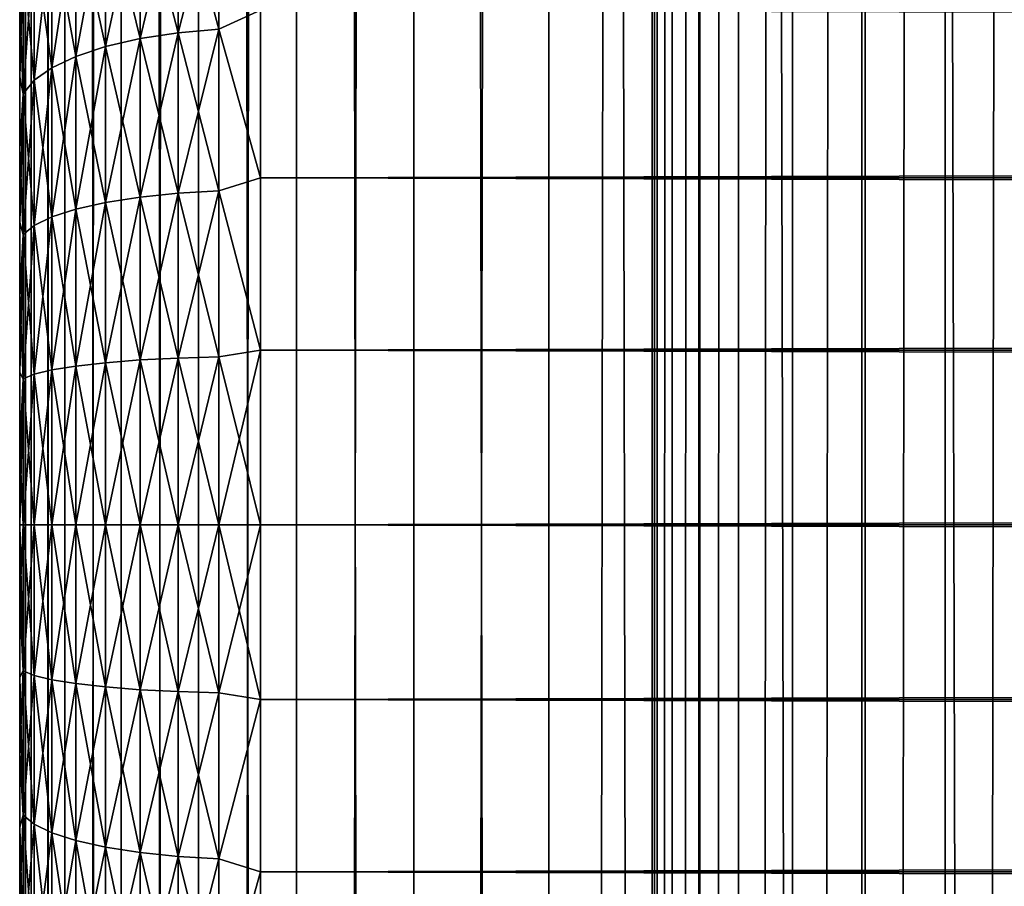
# Model space of a CAD drawing. Extents: x -265 to 265, y 0 to 607.
# Tile 75 of 256: x -265 to -257, y 297 to 304. Entities that reach past the tile are written whole.
import ezdxf

# ---------------------------------------------------------------- set-up
doc = ezdxf.new("R2010")
doc.units = 0
doc.header["$LTSCALE"] = 26.699852
for name, color, linetype in [('18', 7, 'CONTINUOUS'), ('19', 7, 'CONTINUOUS'), ('20', 7, 'CONTINUOUS'), ('21', 7, 'CONTINUOUS'), ('22', 7, 'CONTINUOUS'), ('43', 7, 'CONTINUOUS'), ('44', 7, 'CONTINUOUS')]:
    doc.layers.add(name, color=color, linetype=linetype)

msp = doc.modelspace()

# ---------------------------------------------------------------- linework, layer by layer
at = {"layer": '18', "color": 7, "linetype": 'CONTINUOUS'}
for points in [[(-265, 304.3093, 17.925), (-265, 303.7233, 17.6823), (-265, 304.3093, 37.075), (-265, 304.3093, 17.925)], [(-265, 304.3093, 37.075), (-265, 303.7233, 17.6823), (-265, 303.7233, 37.3177), (-265, 304.3093, 37.075)], [(-265, 303.7233, 17.6823), (-265, 303.1237, 17.4754), (-265, 303.7233, 37.3177), (-265, 303.7233, 17.6823)], [(-265, 303.7233, 37.3177), (-265, 303.1237, 17.4754), (-265, 303.1237, 37.5246), (-265, 303.7233, 37.3177)], [(-265, 303.1237, 17.4754), (-265, 302.5128, 17.3051), (-265, 303.1237, 37.5246), (-265, 303.1237, 17.4754)], [(-265, 303.1237, 37.5246), (-265, 302.5128, 17.3051), (-265, 302.5128, 37.6949), (-265, 303.1237, 37.5246)], [(-265, 302.5128, 17.3051), (-265, 301.8926, 17.172), (-265, 302.5128, 37.6949), (-265, 302.5128, 17.3051)], [(-265, 302.5128, 37.6949), (-265, 301.8926, 17.172), (-265, 301.8926, 37.828), (-265, 302.5128, 37.6949)], [(-265, 301.8926, 17.172), (-265, 301.2656, 17.0765), (-265, 301.8926, 37.828), (-265, 301.8926, 17.172)], [(-265, 301.8926, 37.828), (-265, 301.2656, 17.0765), (-265, 301.2656, 37.9235), (-265, 301.8926, 37.828)], [(-265, 301.2656, 17.0765), (-265, 300.6339, 17.0192), (-265, 301.2656, 37.9235), (-265, 301.2656, 17.0765)], [(-265, 301.2656, 37.9235), (-265, 300.6339, 17.0192), (-265, 300.6339, 37.9808), (-265, 301.2656, 37.9235)], [(-265, 300.6339, 17.0192), (-265, 300, 17), (-265, 300.6339, 37.9808), (-265, 300.6339, 17.0192)], [(-265, 300.6339, 37.9808), (-265, 300, 17), (-265, 300, 38), (-265, 300.6339, 37.9808)], [(-265, 300, 38), (-265, 300, 17), (-265, 299.3661, 17.0192), (-265, 300, 38)], [(-265, 299.3661, 37.9808), (-265, 300, 38), (-265, 299.3661, 17.0192), (-265, 299.3661, 37.9808)], [(-265, 298.7344, 37.9235), (-265, 299.3661, 37.9808), (-265, 298.7344, 17.0765), (-265, 298.7344, 37.9235)], [(-265, 298.7344, 17.0765), (-265, 299.3661, 37.9808), (-265, 299.3661, 17.0192), (-265, 298.7344, 17.0765)], [(-265, 298.1074, 37.828), (-265, 298.7344, 37.9235), (-265, 298.1074, 17.172), (-265, 298.1074, 37.828)], [(-265, 298.1074, 17.172), (-265, 298.7344, 37.9235), (-265, 298.7344, 17.0765), (-265, 298.1074, 17.172)], [(-265, 297.4872, 37.6949), (-265, 298.1074, 37.828), (-265, 297.4872, 17.3051), (-265, 297.4872, 37.6949)], [(-265, 297.4872, 17.3051), (-265, 298.1074, 37.828), (-265, 298.1074, 17.172), (-265, 297.4872, 17.3051)], [(-265, 296.8763, 37.5246), (-265, 297.4872, 37.6949), (-265, 296.8763, 17.4754), (-265, 296.8763, 37.5246)], [(-265, 296.8763, 17.4754), (-265, 297.4872, 37.6949), (-265, 297.4872, 17.3051), (-265, 296.8763, 17.4754)]]:
    msp.add_3dface(points, dxfattribs=at)
at = {"layer": '19', "color": 7, "linetype": 'CONTINUOUS'}
for points in [[(-263, 304.2753, 39.2462), (-263, 302.8827, 39.6631), (263, 304.2753, 39.2462), (-263, 304.2753, 39.2462)], [(263, 304.2753, 39.2462), (-263, 302.8827, 39.6631), (263, 302.8827, 39.6631), (263, 304.2753, 39.2462)], [(-263, 302.8827, 15.3369), (-263, 304.2753, 15.7538), (263, 302.8827, 15.3369), (-263, 302.8827, 15.3369)], [(263, 302.8827, 15.3369), (-263, 304.2753, 15.7538), (263, 304.2753, 15.7538), (263, 302.8827, 15.3369)], [(-263, 302.8827, 39.6631), (-263, 301.4512, 39.9155), (263, 302.8827, 39.6631), (-263, 302.8827, 39.6631)], [(263, 302.8827, 39.6631), (-263, 301.4512, 39.9155), (263, 301.4512, 39.9155), (263, 302.8827, 39.6631)], [(-263, 301.4512, 15.0845), (-263, 302.8827, 15.3369), (263, 301.4512, 15.0845), (-263, 301.4512, 15.0845)], [(263, 301.4512, 15.0845), (-263, 302.8827, 15.3369), (263, 302.8827, 15.3369), (263, 301.4512, 15.0845)], [(-263, 301.4512, 39.9155), (-263, 300, 40), (263, 301.4512, 39.9155), (-263, 301.4512, 39.9155)], [(263, 301.4512, 39.9155), (-263, 300, 40), (263, 300, 40), (263, 301.4512, 39.9155)], [(-263, 300, 15), (-263, 301.4512, 15.0845), (263, 300, 15), (-263, 300, 15)], [(263, 300, 15), (-263, 301.4512, 15.0845), (263, 301.4512, 15.0845), (263, 300, 15)]]:
    msp.add_3dface(points, dxfattribs=at)
at = {"layer": '20', "color": 7, "linetype": 'CONTINUOUS'}
for points in [[(263, 300, 40), (-263, 300, 40), (-263, 298.5488, 39.9155), (263, 300, 40)], [(-263, 300, 15), (263, 300, 15), (263, 298.5488, 15.0845), (-263, 300, 15)], [(-263, 298.5488, 15.0845), (-263, 300, 15), (263, 298.5488, 15.0845), (-263, 298.5488, 15.0845)], [(263, 300, 40), (-263, 298.5488, 39.9155), (263, 298.5488, 39.9155), (263, 300, 40)], [(-263, 297.1173, 15.3369), (-263, 298.5488, 15.0845), (263, 297.1173, 15.3369), (-263, 297.1173, 15.3369)], [(263, 297.1173, 15.3369), (-263, 298.5488, 15.0845), (263, 298.5488, 15.0845), (263, 297.1173, 15.3369)], [(-263, 298.5488, 39.9155), (-263, 297.1173, 39.6631), (263, 298.5488, 39.9155), (-263, 298.5488, 39.9155)], [(263, 298.5488, 39.9155), (-263, 297.1173, 39.6631), (263, 297.1173, 39.6631), (263, 298.5488, 39.9155)], [(-263, 295.7247, 15.7538), (-263, 297.1173, 15.3369), (263, 295.7247, 15.7538), (-263, 295.7247, 15.7538)], [(263, 295.7247, 15.7538), (-263, 297.1173, 15.3369), (263, 297.1173, 15.3369), (263, 295.7247, 15.7538)], [(-263, 297.1173, 39.6631), (-263, 295.7247, 39.2462), (263, 297.1173, 39.6631), (-263, 297.1173, 39.6631)], [(263, 297.1173, 39.6631), (-263, 295.7247, 39.2462), (263, 295.7247, 39.2462), (263, 297.1173, 39.6631)]]:
    msp.add_3dface(points, dxfattribs=at)
at = {"layer": '21', "color": 7, "linetype": 'CONTINUOUS'}
for points in [[(-263.3473, 304.1185, 15.7301), (-263.6844, 305.3712, 16.3467), (-263.3473, 305.4104, 16.2653), (-263.3473, 304.1185, 15.7301)], [(-263.6844, 305.3712, 38.6533), (-263.6844, 304.0886, 39.1846), (-263.3473, 305.4104, 38.7347), (-263.6844, 305.3712, 38.6533)], [(-263.3473, 305.4104, 38.7347), (-263.6844, 304.0886, 39.1846), (-263.3473, 304.1185, 39.2699), (-263.3473, 305.4104, 38.7347)], [(-263, 304.2753, 39.2462), (-263.3473, 305.4104, 38.7347), (-263.3473, 304.1185, 39.2699), (-263, 304.2753, 39.2462)], [(-263, 304.2753, 15.7538), (-263.3473, 304.1185, 15.7301), (-263.3473, 305.4104, 16.2653), (-263, 304.2753, 15.7538)], [(-264.0006, 304.0399, 15.9547), (-264.2864, 305.2202, 16.6601), (-264.0006, 305.3071, 16.4796), (-264.0006, 304.0399, 15.9547)], [(-264.2864, 305.2202, 38.3399), (-264.2864, 303.9737, 38.8563), (-264.0006, 305.3071, 38.5204), (-264.2864, 305.2202, 38.3399)], [(-264.0006, 305.3071, 38.5204), (-264.2864, 303.9737, 38.8563), (-264.0006, 304.0399, 39.0453), (-264.0006, 305.3071, 38.5204)], [(-263.6844, 304.0886, 15.8154), (-264.0006, 305.3071, 16.4796), (-263.6844, 305.3712, 16.3467), (-263.6844, 304.0886, 15.8154)], [(-264.0006, 305.3071, 38.5204), (-264.0006, 304.0399, 39.0453), (-263.6844, 305.3712, 38.6533), (-264.0006, 305.3071, 38.5204)], [(-263.6844, 305.3712, 38.6533), (-264.0006, 304.0399, 39.0453), (-263.6844, 304.0886, 39.1846), (-263.6844, 305.3712, 38.6533)], [(-264.0006, 304.0399, 15.9547), (-264.0006, 305.3071, 16.4796), (-263.6844, 304.0886, 15.8154), (-264.0006, 304.0399, 15.9547)], [(-263.6844, 304.0886, 15.8154), (-263.6844, 305.3712, 16.3467), (-263.3473, 304.1185, 15.7301), (-263.6844, 304.0886, 15.8154)], [(-264.2864, 303.9737, 16.1437), (-264.533, 305.1131, 16.8825), (-264.2864, 305.2202, 16.6601), (-264.2864, 303.9737, 16.1437)], [(-264.533, 305.1131, 38.1175), (-264.533, 303.8922, 38.6232), (-264.2864, 305.2202, 38.3399), (-264.533, 305.1131, 38.1175)], [(-264.2864, 305.2202, 38.3399), (-264.533, 303.8922, 38.6232), (-264.2864, 303.9737, 38.8563), (-264.2864, 305.2202, 38.3399)], [(-264.2864, 303.9737, 16.1437), (-264.2864, 305.2202, 16.6601), (-264.0006, 304.0399, 15.9547), (-264.2864, 303.9737, 16.1437)], [(-264.533, 303.8922, 16.3768), (-264.7329, 304.989, 17.1402), (-264.533, 305.1131, 16.8825), (-264.533, 303.8922, 16.3768)], [(-264.7329, 304.989, 37.8598), (-264.7329, 303.7977, 38.3532), (-264.533, 305.1131, 38.1175), (-264.7329, 304.989, 37.8598)], [(-264.533, 305.1131, 38.1175), (-264.7329, 303.7977, 38.3532), (-264.533, 303.8922, 38.6232), (-264.533, 305.1131, 38.1175)], [(-264.533, 303.8922, 16.3768), (-264.533, 305.1131, 16.8825), (-264.2864, 303.9737, 16.1437), (-264.533, 303.8922, 16.3768)], [(-264.7329, 303.7977, 16.6468), (-264.8801, 304.8517, 17.4253), (-264.7329, 304.989, 17.1402), (-264.7329, 303.7977, 16.6468)], [(-264.8801, 304.8517, 37.5747), (-264.8801, 303.6932, 38.0546), (-264.7329, 304.989, 37.8598), (-264.8801, 304.8517, 37.5747)], [(-264.7329, 304.989, 37.8598), (-264.8801, 303.6932, 38.0546), (-264.7329, 303.7977, 38.3532), (-264.7329, 304.989, 37.8598)], [(-264.7329, 303.7977, 16.6468), (-264.7329, 304.989, 17.1402), (-264.533, 303.8922, 16.3768), (-264.7329, 303.7977, 16.6468)], [(-264.8801, 303.6932, 16.9454), (-264.97, 304.7054, 17.7291), (-264.8801, 304.8517, 17.4253), (-264.8801, 303.6932, 16.9454)], [(-264.97, 304.7054, 37.2709), (-264.97, 303.5818, 37.7363), (-264.8801, 304.8517, 37.5747), (-264.97, 304.7054, 37.2709)], [(-264.8801, 304.8517, 37.5747), (-264.97, 303.5818, 37.7363), (-264.8801, 303.6932, 38.0546), (-264.8801, 304.8517, 37.5747)], [(-264.8801, 303.6932, 16.9454), (-264.8801, 304.8517, 17.4253), (-264.7329, 303.7977, 16.6468), (-264.8801, 303.6932, 16.9454)], [(-264.97, 303.5818, 17.2637), (-265, 304.3093, 17.925), (-264.97, 304.7054, 17.7291), (-264.97, 303.5818, 17.2637)], [(-265, 304.3093, 37.075), (-265, 303.7233, 37.3177), (-264.97, 304.7054, 37.2709), (-265, 304.3093, 37.075)], [(-264.97, 304.7054, 37.2709), (-265, 303.7233, 37.3177), (-264.97, 303.5818, 37.7363), (-264.97, 304.7054, 37.2709)], [(-264.97, 303.5818, 17.2637), (-264.97, 304.7054, 17.7291), (-264.8801, 303.6932, 16.9454), (-264.97, 303.5818, 17.2637)], [(-265, 303.7233, 17.6823), (-265, 304.3093, 17.925), (-264.97, 303.5818, 17.2637), (-265, 303.7233, 17.6823)], [(-263, 302.8827, 39.6631), (-263, 304.2753, 39.2462), (-263.3473, 304.1185, 39.2699), (-263, 302.8827, 39.6631)], [(-263, 304.2753, 15.7538), (-263, 302.8827, 15.3369), (-263.3473, 304.1185, 15.7301), (-263, 304.2753, 15.7538)], [(-263.6844, 302.7546, 15.4311), (-264.0006, 304.0399, 15.9547), (-263.6844, 304.0886, 15.8154), (-263.6844, 302.7546, 15.4311)], [(-264.0006, 304.0399, 39.0453), (-264.0006, 302.7218, 39.425), (-263.6844, 304.0886, 39.1846), (-264.0006, 304.0399, 39.0453)], [(-263.6844, 304.0886, 39.1846), (-264.0006, 302.7218, 39.425), (-263.6844, 302.7546, 39.5689), (-263.6844, 304.0886, 39.1846)], [(-263.3473, 302.7748, 15.343), (-263.6844, 304.0886, 15.8154), (-263.3473, 304.1185, 15.7301), (-263.3473, 302.7748, 15.343)], [(-263.6844, 304.0886, 39.1846), (-263.6844, 302.7546, 39.5689), (-263.3473, 304.1185, 39.2699), (-263.6844, 304.0886, 39.1846)], [(-263.3473, 304.1185, 39.2699), (-263.6844, 302.7546, 39.5689), (-263.3473, 302.7748, 39.657), (-263.3473, 304.1185, 39.2699)], [(-263.6844, 302.7546, 15.4311), (-263.6844, 304.0886, 15.8154), (-263.3473, 302.7748, 15.343), (-263.6844, 302.7546, 15.4311)], [(-263, 302.8827, 39.6631), (-263.3473, 304.1185, 39.2699), (-263.3473, 302.7748, 39.657), (-263, 302.8827, 39.6631)], [(-263, 302.8827, 15.3369), (-263.3473, 302.7748, 15.343), (-263.3473, 304.1185, 15.7301), (-263, 302.8827, 15.3369)], [(-264.0006, 302.7218, 15.575), (-264.2864, 303.9737, 16.1437), (-264.0006, 304.0399, 15.9547), (-264.0006, 302.7218, 15.575)], [(-264.2864, 303.9737, 38.8563), (-264.2864, 302.6772, 39.2298), (-264.0006, 304.0399, 39.0453), (-264.2864, 303.9737, 38.8563)], [(-264.0006, 304.0399, 39.0453), (-264.2864, 302.6772, 39.2298), (-264.0006, 302.7218, 39.425), (-264.0006, 304.0399, 39.0453)], [(-264.0006, 302.7218, 15.575), (-264.0006, 304.0399, 15.9547), (-263.6844, 302.7546, 15.4311), (-264.0006, 302.7218, 15.575)], [(-264.2864, 302.6772, 15.7702), (-264.533, 303.8922, 16.3768), (-264.2864, 303.9737, 16.1437), (-264.2864, 302.6772, 15.7702)], [(-264.533, 303.8922, 38.6232), (-264.533, 302.6223, 38.989), (-264.2864, 303.9737, 38.8563), (-264.533, 303.8922, 38.6232)], [(-264.2864, 303.9737, 38.8563), (-264.533, 302.6223, 38.989), (-264.2864, 302.6772, 39.2298), (-264.2864, 303.9737, 38.8563)], [(-264.2864, 302.6772, 15.7702), (-264.2864, 303.9737, 16.1437), (-264.0006, 302.7218, 15.575), (-264.2864, 302.6772, 15.7702)], [(-264.533, 302.6223, 16.011), (-264.7329, 303.7977, 16.6468), (-264.533, 303.8922, 16.3768), (-264.533, 302.6223, 16.011)], [(-264.7329, 303.7977, 38.3532), (-264.7329, 302.5587, 38.7102), (-264.533, 303.8922, 38.6232), (-264.7329, 303.7977, 38.3532)], [(-264.533, 303.8922, 38.6232), (-264.7329, 302.5587, 38.7102), (-264.533, 302.6223, 38.989), (-264.533, 303.8922, 38.6232)], [(-264.533, 302.6223, 16.011), (-264.533, 303.8922, 16.3768), (-264.2864, 302.6772, 15.7702), (-264.533, 302.6223, 16.011)], [(-264.7329, 302.5587, 16.2898), (-264.8801, 303.6932, 16.9454), (-264.7329, 303.7977, 16.6468), (-264.7329, 302.5587, 16.2898)], [(-264.8801, 303.6932, 38.0546), (-264.8801, 302.4882, 38.4017), (-264.7329, 303.7977, 38.3532), (-264.8801, 303.6932, 38.0546)], [(-264.7329, 303.7977, 38.3532), (-264.8801, 302.4882, 38.4017), (-264.7329, 302.5587, 38.7102), (-264.7329, 303.7977, 38.3532)], [(-264.7329, 302.5587, 16.2898), (-264.7329, 303.7977, 16.6468), (-264.533, 302.6223, 16.011), (-264.7329, 302.5587, 16.2898)], [(-265, 303.1237, 17.4754), (-265, 303.7233, 17.6823), (-264.97, 303.5818, 17.2637), (-265, 303.1237, 17.4754)], [(-265, 303.7233, 37.3177), (-265, 303.1237, 37.5246), (-264.97, 303.5818, 37.7363), (-265, 303.7233, 37.3177)], [(-264.8801, 302.4882, 16.5983), (-264.97, 303.5818, 17.2637), (-264.8801, 303.6932, 16.9454), (-264.8801, 302.4882, 16.5983)], [(-264.97, 303.5818, 37.7363), (-264.97, 302.4132, 38.073), (-264.8801, 303.6932, 38.0546), (-264.97, 303.5818, 37.7363)], [(-264.8801, 303.6932, 38.0546), (-264.97, 302.4132, 38.073), (-264.8801, 302.4882, 38.4017), (-264.8801, 303.6932, 38.0546)], [(-264.8801, 302.4882, 16.5983), (-264.8801, 303.6932, 16.9454), (-264.7329, 302.5587, 16.2898), (-264.8801, 302.4882, 16.5983)], [(-264.97, 302.4132, 16.927), (-265, 303.1237, 17.4754), (-264.97, 303.5818, 17.2637), (-264.97, 302.4132, 16.927)], [(-265, 303.1237, 37.5246), (-265, 302.5128, 37.6949), (-264.97, 303.5818, 37.7363), (-265, 303.1237, 37.5246)], [(-264.97, 303.5818, 37.7363), (-265, 302.5128, 37.6949), (-264.97, 302.4132, 38.073), (-264.97, 303.5818, 37.7363)], [(-264.97, 302.4132, 16.927), (-264.97, 303.5818, 17.2637), (-264.8801, 302.4882, 16.5983), (-264.97, 302.4132, 16.927)], [(-265, 302.5128, 17.3051), (-265, 303.1237, 17.4754), (-264.97, 302.4132, 16.927), (-265, 302.5128, 17.3051)], [(-263, 301.4512, 39.9155), (-263, 302.8827, 39.6631), (-263.3473, 302.7748, 39.657), (-263, 301.4512, 39.9155)], [(-263, 302.8827, 15.3369), (-263, 301.4512, 15.0845), (-263.3473, 302.7748, 15.343), (-263, 302.8827, 15.3369)], [(-263.3473, 301.3962, 15.1088), (-263.6844, 302.7546, 15.4311), (-263.3473, 302.7748, 15.343), (-263.3473, 301.3962, 15.1088)], [(-263.6844, 302.7546, 39.5689), (-263.6844, 301.386, 39.8014), (-263.3473, 302.7748, 39.657), (-263.6844, 302.7546, 39.5689)], [(-263.3473, 302.7748, 39.657), (-263.6844, 301.386, 39.8014), (-263.3473, 301.3962, 39.8912), (-263.3473, 302.7748, 39.657)], [(-263, 301.4512, 39.9155), (-263.3473, 302.7748, 39.657), (-263.3473, 301.3962, 39.8912), (-263, 301.4512, 39.9155)], [(-263, 301.4512, 15.0845), (-263.3473, 301.3962, 15.1088), (-263.3473, 302.7748, 15.343), (-263, 301.4512, 15.0845)], [(-264.0006, 301.3695, 15.3452), (-264.2864, 302.6772, 15.7702), (-264.0006, 302.7218, 15.575), (-264.0006, 301.3695, 15.3452)], [(-264.2864, 302.6772, 39.2298), (-264.2864, 301.3471, 39.4558), (-264.0006, 302.7218, 39.425), (-264.2864, 302.6772, 39.2298)], [(-264.0006, 302.7218, 39.425), (-264.2864, 301.3471, 39.4558), (-264.0006, 301.3695, 39.6548), (-264.0006, 302.7218, 39.425)], [(-263.6844, 301.386, 15.1986), (-264.0006, 302.7218, 15.575), (-263.6844, 302.7546, 15.4311), (-263.6844, 301.386, 15.1986)], [(-264.0006, 302.7218, 39.425), (-264.0006, 301.3695, 39.6548), (-263.6844, 302.7546, 39.5689), (-264.0006, 302.7218, 39.425)], [(-263.6844, 302.7546, 39.5689), (-264.0006, 301.3695, 39.6548), (-263.6844, 301.386, 39.8014), (-263.6844, 302.7546, 39.5689)], [(-264.0006, 301.3695, 15.3452), (-264.0006, 302.7218, 15.575), (-263.6844, 301.386, 15.1986), (-264.0006, 301.3695, 15.3452)], [(-263.6844, 301.386, 15.1986), (-263.6844, 302.7546, 15.4311), (-263.3473, 301.3962, 15.1088), (-263.6844, 301.386, 15.1986)], [(-264.533, 301.3194, 15.7896), (-264.7329, 302.5587, 16.2898), (-264.533, 302.6223, 16.011), (-264.533, 301.3194, 15.7896)], [(-264.7329, 302.5587, 38.7102), (-264.7329, 301.2874, 38.9262), (-264.533, 302.6223, 38.989), (-264.7329, 302.5587, 38.7102)], [(-264.533, 302.6223, 38.989), (-264.7329, 301.2874, 38.9262), (-264.533, 301.3194, 39.2104), (-264.533, 302.6223, 38.989)], [(-264.2864, 301.3471, 15.5442), (-264.533, 302.6223, 16.011), (-264.2864, 302.6772, 15.7702), (-264.2864, 301.3471, 15.5442)], [(-264.533, 302.6223, 38.989), (-264.533, 301.3194, 39.2104), (-264.2864, 302.6772, 39.2298), (-264.533, 302.6223, 38.989)], [(-264.2864, 302.6772, 39.2298), (-264.533, 301.3194, 39.2104), (-264.2864, 301.3471, 39.4558), (-264.2864, 302.6772, 39.2298)], [(-264.533, 301.3194, 15.7896), (-264.533, 302.6223, 16.011), (-264.2864, 301.3471, 15.5442), (-264.533, 301.3194, 15.7896)], [(-264.2864, 301.3471, 15.5442), (-264.2864, 302.6772, 15.7702), (-264.0006, 301.3695, 15.3452), (-264.2864, 301.3471, 15.5442)], [(-264.7329, 301.2874, 16.0738), (-264.8801, 302.4882, 16.5983), (-264.7329, 302.5587, 16.2898), (-264.7329, 301.2874, 16.0738)], [(-264.8801, 302.4882, 38.4017), (-264.8801, 301.252, 38.6118), (-264.7329, 302.5587, 38.7102), (-264.8801, 302.4882, 38.4017)], [(-264.7329, 302.5587, 38.7102), (-264.8801, 301.252, 38.6118), (-264.7329, 301.2874, 38.9262), (-264.7329, 302.5587, 38.7102)], [(-264.7329, 301.2874, 16.0738), (-264.7329, 302.5587, 16.2898), (-264.533, 301.3194, 15.7896), (-264.7329, 301.2874, 16.0738)], [(-265, 301.8926, 17.172), (-265, 302.5128, 17.3051), (-264.97, 302.4132, 16.927), (-265, 301.8926, 17.172)], [(-265, 302.5128, 37.6949), (-265, 301.8926, 37.828), (-264.97, 302.4132, 38.073), (-265, 302.5128, 37.6949)], [(-264.8801, 301.252, 16.3882), (-264.97, 302.4132, 16.927), (-264.8801, 302.4882, 16.5983), (-264.8801, 301.252, 16.3882)], [(-264.97, 302.4132, 38.073), (-264.97, 301.2142, 38.2767), (-264.8801, 302.4882, 38.4017), (-264.97, 302.4132, 38.073)], [(-264.8801, 302.4882, 38.4017), (-264.97, 301.2142, 38.2767), (-264.8801, 301.252, 38.6118), (-264.8801, 302.4882, 38.4017)], [(-264.8801, 301.252, 16.3882), (-264.8801, 302.4882, 16.5983), (-264.7329, 301.2874, 16.0738), (-264.8801, 301.252, 16.3882)], [(-264.97, 301.2142, 16.7233), (-265, 301.8926, 17.172), (-264.97, 302.4132, 16.927), (-264.97, 301.2142, 16.7233)], [(-265, 301.8926, 37.828), (-265, 301.2656, 37.9235), (-264.97, 302.4132, 38.073), (-265, 301.8926, 37.828)], [(-264.97, 302.4132, 38.073), (-265, 301.2656, 37.9235), (-264.97, 301.2142, 38.2767), (-264.97, 302.4132, 38.073)], [(-264.97, 301.2142, 16.7233), (-264.97, 302.4132, 16.927), (-264.8801, 301.252, 16.3882), (-264.97, 301.2142, 16.7233)], [(-265, 301.2656, 17.0765), (-265, 301.8926, 17.172), (-264.97, 301.2142, 16.7233), (-265, 301.2656, 17.0765)], [(-264.0006, 300, 39.7317), (-263.6844, 300, 39.8793), (-263.6844, 301.386, 39.8014), (-264.0006, 300, 39.7317)], [(-264.0006, 301.3695, 39.6548), (-264.0006, 300, 39.7317), (-263.6844, 301.386, 39.8014), (-264.0006, 301.3695, 39.6548)], [(-263.6844, 300, 15.1207), (-264.0006, 301.3695, 15.3452), (-263.6844, 301.386, 15.1986), (-263.6844, 300, 15.1207)], [(-263.6844, 300, 39.8793), (-263.3473, 300, 39.9696), (-263.3473, 301.3962, 39.8912), (-263.6844, 300, 39.8793)], [(-263.6844, 301.386, 39.8014), (-263.6844, 300, 39.8793), (-263.3473, 301.3962, 39.8912), (-263.6844, 301.386, 39.8014)], [(-263.3473, 300, 15.0304), (-263.6844, 301.386, 15.1986), (-263.3473, 301.3962, 15.1088), (-263.3473, 300, 15.0304)], [(-263.3473, 300, 15.0304), (-263.6844, 300, 15.1207), (-263.6844, 301.386, 15.1986), (-263.3473, 300, 15.0304)], [(-263, 300, 40), (-263, 301.4512, 39.9155), (-263.3473, 300, 39.9696), (-263, 300, 40)], [(-263.3473, 300, 39.9696), (-263, 301.4512, 39.9155), (-263.3473, 301.3962, 39.8912), (-263.3473, 300, 39.9696)], [(-263, 301.4512, 15.0845), (-263, 300, 15), (-263.3473, 301.3962, 15.1088), (-263, 301.4512, 15.0845)], [(-263, 300, 15), (-263.3473, 300, 15.0304), (-263.3473, 301.3962, 15.1088), (-263, 300, 15)], [(-264.7329, 300, 38.9985), (-264.533, 300, 39.2845), (-264.533, 301.3194, 39.2104), (-264.7329, 300, 38.9985)], [(-264.7329, 301.2874, 38.9262), (-264.7329, 300, 38.9985), (-264.533, 301.3194, 39.2104), (-264.7329, 301.2874, 38.9262)], [(-264.533, 300, 15.7155), (-264.7329, 301.2874, 16.0738), (-264.533, 301.3194, 15.7896), (-264.533, 300, 15.7155)], [(-264.533, 300, 39.2845), (-264.2864, 300, 39.5314), (-264.2864, 301.3471, 39.4558), (-264.533, 300, 39.2845)], [(-264.533, 301.3194, 39.2104), (-264.533, 300, 39.2845), (-264.2864, 301.3471, 39.4558), (-264.533, 301.3194, 39.2104)], [(-264.2864, 300, 15.4686), (-264.533, 301.3194, 15.7896), (-264.2864, 301.3471, 15.5442), (-264.2864, 300, 15.4686)], [(-264.2864, 300, 15.4686), (-264.533, 300, 15.7155), (-264.533, 301.3194, 15.7896), (-264.2864, 300, 15.4686)], [(-264.2864, 300, 39.5314), (-264.0006, 300, 39.7317), (-264.0006, 301.3695, 39.6548), (-264.2864, 300, 39.5314)], [(-264.2864, 301.3471, 39.4558), (-264.2864, 300, 39.5314), (-264.0006, 301.3695, 39.6548), (-264.2864, 301.3471, 39.4558)], [(-264.0006, 300, 15.2683), (-264.2864, 301.3471, 15.5442), (-264.0006, 301.3695, 15.3452), (-264.0006, 300, 15.2683)], [(-264.0006, 300, 15.2683), (-264.2864, 300, 15.4686), (-264.2864, 301.3471, 15.5442), (-264.0006, 300, 15.2683)], [(-263.6844, 300, 15.1207), (-264.0006, 300, 15.2683), (-264.0006, 301.3695, 15.3452), (-263.6844, 300, 15.1207)], [(-265, 300.6339, 17.0192), (-265, 301.2656, 17.0765), (-264.97, 301.2142, 16.7233), (-265, 300.6339, 17.0192)], [(-265, 301.2656, 37.9235), (-265, 300.6339, 37.9808), (-264.97, 301.2142, 38.2767), (-265, 301.2656, 37.9235)], [(-264.97, 300, 38.3449), (-264.8801, 300, 38.6821), (-264.8801, 301.252, 38.6118), (-264.97, 300, 38.3449)], [(-264.97, 301.2142, 38.2767), (-264.97, 300, 38.3449), (-264.8801, 301.252, 38.6118), (-264.97, 301.2142, 38.2767)], [(-264.8801, 300, 16.3179), (-264.97, 301.2142, 16.7233), (-264.8801, 301.252, 16.3882), (-264.8801, 300, 16.3179)], [(-264.8801, 300, 38.6821), (-264.7329, 300, 38.9985), (-264.7329, 301.2874, 38.9262), (-264.8801, 300, 38.6821)], [(-264.8801, 301.252, 38.6118), (-264.8801, 300, 38.6821), (-264.7329, 301.2874, 38.9262), (-264.8801, 301.252, 38.6118)], [(-264.7329, 300, 16.0015), (-264.8801, 301.252, 16.3882), (-264.7329, 301.2874, 16.0738), (-264.7329, 300, 16.0015)], [(-264.7329, 300, 16.0015), (-264.8801, 300, 16.3179), (-264.8801, 301.252, 16.3882), (-264.7329, 300, 16.0015)], [(-264.533, 300, 15.7155), (-264.7329, 300, 16.0015), (-264.7329, 301.2874, 16.0738), (-264.533, 300, 15.7155)], [(-264.97, 300, 16.6551), (-265, 300.6339, 17.0192), (-264.97, 301.2142, 16.7233), (-264.97, 300, 16.6551)], [(-265, 300.6339, 37.9808), (-265, 300, 38), (-264.97, 301.2142, 38.2767), (-265, 300.6339, 37.9808)], [(-265, 300, 38), (-264.97, 300, 38.3449), (-264.97, 301.2142, 38.2767), (-265, 300, 38)], [(-264.8801, 300, 16.3179), (-264.97, 300, 16.6551), (-264.97, 301.2142, 16.7233), (-264.8801, 300, 16.3179)], [(-265, 300, 17), (-265, 300.6339, 17.0192), (-264.97, 300, 16.6551), (-265, 300, 17)]]:
    msp.add_3dface(points, dxfattribs=at)
at = {"layer": '22', "color": 7, "linetype": 'CONTINUOUS'}
for points in [[(-265, 299.3661, 17.0192), (-265, 300, 17), (-264.97, 298.7858, 16.7233), (-265, 299.3661, 17.0192)], [(-264.97, 298.7858, 16.7233), (-265, 300, 17), (-264.97, 300, 16.6551), (-264.97, 298.7858, 16.7233)], [(-265, 300, 38), (-265, 299.3661, 37.9808), (-264.97, 300, 38.3449), (-265, 300, 38)], [(-264.97, 300, 38.3449), (-265, 299.3661, 37.9808), (-264.97, 298.7858, 38.2767), (-264.97, 300, 38.3449)], [(-264.97, 300, 38.3449), (-264.97, 298.7858, 38.2767), (-264.8801, 300, 38.6821), (-264.97, 300, 38.3449)], [(-264.8801, 300, 38.6821), (-264.97, 298.7858, 38.2767), (-264.8801, 298.748, 38.6118), (-264.8801, 300, 38.6821)], [(-264.97, 298.7858, 16.7233), (-264.97, 300, 16.6551), (-264.8801, 298.748, 16.3882), (-264.97, 298.7858, 16.7233)], [(-264.8801, 298.748, 16.3882), (-264.97, 300, 16.6551), (-264.8801, 300, 16.3179), (-264.8801, 298.748, 16.3882)], [(-264.8801, 300, 38.6821), (-264.8801, 298.748, 38.6118), (-264.7329, 300, 38.9985), (-264.8801, 300, 38.6821)], [(-264.7329, 300, 38.9985), (-264.8801, 298.748, 38.6118), (-264.7329, 298.7126, 38.9262), (-264.7329, 300, 38.9985)], [(-264.8801, 298.748, 16.3882), (-264.8801, 300, 16.3179), (-264.7329, 298.7126, 16.0738), (-264.8801, 298.748, 16.3882)], [(-264.7329, 298.7126, 16.0738), (-264.8801, 300, 16.3179), (-264.7329, 300, 16.0015), (-264.7329, 298.7126, 16.0738)], [(-264.7329, 300, 38.9985), (-264.7329, 298.7126, 38.9262), (-264.533, 300, 39.2845), (-264.7329, 300, 38.9985)], [(-264.533, 300, 39.2845), (-264.7329, 298.7126, 38.9262), (-264.533, 298.6806, 39.2104), (-264.533, 300, 39.2845)], [(-264.7329, 298.7126, 16.0738), (-264.7329, 300, 16.0015), (-264.533, 298.6806, 15.7896), (-264.7329, 298.7126, 16.0738)], [(-264.533, 298.6806, 15.7896), (-264.7329, 300, 16.0015), (-264.533, 300, 15.7155), (-264.533, 298.6806, 15.7896)], [(-264.533, 300, 39.2845), (-264.533, 298.6806, 39.2104), (-264.2864, 300, 39.5314), (-264.533, 300, 39.2845)], [(-264.2864, 300, 39.5314), (-264.533, 298.6806, 39.2104), (-264.2864, 298.6529, 39.4558), (-264.2864, 300, 39.5314)], [(-264.533, 298.6806, 15.7896), (-264.533, 300, 15.7155), (-264.2864, 298.6529, 15.5442), (-264.533, 298.6806, 15.7896)], [(-264.2864, 298.6529, 15.5442), (-264.533, 300, 15.7155), (-264.2864, 300, 15.4686), (-264.2864, 298.6529, 15.5442)], [(-264.2864, 300, 39.5314), (-264.2864, 298.6529, 39.4558), (-264.0006, 300, 39.7317), (-264.2864, 300, 39.5314)], [(-264.0006, 300, 39.7317), (-264.2864, 298.6529, 39.4558), (-264.0006, 298.6305, 39.6548), (-264.0006, 300, 39.7317)], [(-264.2864, 298.6529, 15.5442), (-264.2864, 300, 15.4686), (-264.0006, 298.6305, 15.3452), (-264.2864, 298.6529, 15.5442)], [(-264.0006, 298.6305, 15.3452), (-264.2864, 300, 15.4686), (-264.0006, 300, 15.2683), (-264.0006, 298.6305, 15.3452)], [(-264.0006, 300, 39.7317), (-264.0006, 298.6305, 39.6548), (-263.6844, 300, 39.8793), (-264.0006, 300, 39.7317)], [(-263.6844, 300, 39.8793), (-264.0006, 298.6305, 39.6548), (-263.6844, 298.614, 39.8014), (-263.6844, 300, 39.8793)], [(-264.0006, 298.6305, 15.3452), (-264.0006, 300, 15.2683), (-263.6844, 298.614, 15.1986), (-264.0006, 298.6305, 15.3452)], [(-263.6844, 298.614, 15.1986), (-264.0006, 300, 15.2683), (-263.6844, 300, 15.1207), (-263.6844, 298.614, 15.1986)], [(-263.6844, 300, 39.8793), (-263.6844, 298.614, 39.8014), (-263.3473, 300, 39.9696), (-263.6844, 300, 39.8793)], [(-263.3473, 300, 39.9696), (-263.6844, 298.614, 39.8014), (-263.3473, 298.6038, 39.8912), (-263.3473, 300, 39.9696)], [(-263.6844, 298.614, 15.1986), (-263.6844, 300, 15.1207), (-263.3473, 298.6038, 15.1088), (-263.6844, 298.614, 15.1986)], [(-263.3473, 298.6038, 15.1088), (-263.6844, 300, 15.1207), (-263.3473, 300, 15.0304), (-263.3473, 298.6038, 15.1088)], [(-263, 298.5488, 39.9155), (-263, 300, 40), (-263.3473, 298.6038, 39.8912), (-263, 298.5488, 39.9155)], [(-263, 300, 40), (-263.3473, 300, 39.9696), (-263.3473, 298.6038, 39.8912), (-263, 300, 40)], [(-263, 300, 15), (-263, 298.5488, 15.0845), (-263.3473, 300, 15.0304), (-263, 300, 15)], [(-263, 298.5488, 15.0845), (-263.3473, 298.6038, 15.1088), (-263.3473, 300, 15.0304), (-263, 298.5488, 15.0845)], [(-265, 299.3661, 37.9808), (-265, 298.7344, 37.9235), (-264.97, 298.7858, 38.2767), (-265, 299.3661, 37.9808)], [(-265, 298.7344, 17.0765), (-265, 299.3661, 17.0192), (-264.97, 298.7858, 16.7233), (-265, 298.7344, 17.0765)], [(-265, 298.7344, 37.9235), (-265, 298.1074, 37.828), (-264.97, 298.7858, 38.2767), (-265, 298.7344, 37.9235)], [(-264.97, 298.7858, 38.2767), (-265, 298.1074, 37.828), (-264.97, 297.5868, 38.073), (-264.97, 298.7858, 38.2767)], [(-264.97, 297.5868, 16.927), (-265, 298.7344, 17.0765), (-264.97, 298.7858, 16.7233), (-264.97, 297.5868, 16.927)], [(-264.97, 298.7858, 38.2767), (-264.97, 297.5868, 38.073), (-264.8801, 298.748, 38.6118), (-264.97, 298.7858, 38.2767)], [(-264.97, 297.5868, 16.927), (-264.97, 298.7858, 16.7233), (-264.8801, 297.5118, 16.5983), (-264.97, 297.5868, 16.927)], [(-264.8801, 297.5118, 16.5983), (-264.97, 298.7858, 16.7233), (-264.8801, 298.748, 16.3882), (-264.8801, 297.5118, 16.5983)], [(-265, 298.1074, 17.172), (-265, 298.7344, 17.0765), (-264.97, 297.5868, 16.927), (-265, 298.1074, 17.172)], [(-264.8801, 298.748, 38.6118), (-264.97, 297.5868, 38.073), (-264.8801, 297.5118, 38.4017), (-264.8801, 298.748, 38.6118)], [(-264.8801, 298.748, 38.6118), (-264.8801, 297.5118, 38.4017), (-264.7329, 298.7126, 38.9262), (-264.8801, 298.748, 38.6118)], [(-264.8801, 297.5118, 16.5983), (-264.8801, 298.748, 16.3882), (-264.7329, 297.4413, 16.2898), (-264.8801, 297.5118, 16.5983)], [(-264.7329, 297.4413, 16.2898), (-264.8801, 298.748, 16.3882), (-264.7329, 298.7126, 16.0738), (-264.7329, 297.4413, 16.2898)], [(-264.7329, 298.7126, 38.9262), (-264.8801, 297.5118, 38.4017), (-264.7329, 297.4413, 38.7102), (-264.7329, 298.7126, 38.9262)], [(-264.7329, 298.7126, 38.9262), (-264.7329, 297.4413, 38.7102), (-264.533, 298.6806, 39.2104), (-264.7329, 298.7126, 38.9262)], [(-264.7329, 297.4413, 16.2898), (-264.7329, 298.7126, 16.0738), (-264.533, 297.3777, 16.011), (-264.7329, 297.4413, 16.2898)], [(-264.533, 297.3777, 16.011), (-264.7329, 298.7126, 16.0738), (-264.533, 298.6806, 15.7896), (-264.533, 297.3777, 16.011)], [(-264.533, 298.6806, 39.2104), (-264.7329, 297.4413, 38.7102), (-264.533, 297.3777, 38.989), (-264.533, 298.6806, 39.2104)], [(-264.533, 298.6806, 39.2104), (-264.533, 297.3777, 38.989), (-264.2864, 298.6529, 39.4558), (-264.533, 298.6806, 39.2104)], [(-264.533, 297.3777, 16.011), (-264.533, 298.6806, 15.7896), (-264.2864, 297.3228, 15.7702), (-264.533, 297.3777, 16.011)], [(-264.2864, 297.3228, 15.7702), (-264.533, 298.6806, 15.7896), (-264.2864, 298.6529, 15.5442), (-264.2864, 297.3228, 15.7702)], [(-264.2864, 298.6529, 39.4558), (-264.533, 297.3777, 38.989), (-264.2864, 297.3228, 39.2298), (-264.2864, 298.6529, 39.4558)], [(-264.2864, 298.6529, 39.4558), (-264.2864, 297.3228, 39.2298), (-264.0006, 298.6305, 39.6548), (-264.2864, 298.6529, 39.4558)], [(-264.2864, 297.3228, 15.7702), (-264.2864, 298.6529, 15.5442), (-264.0006, 297.2782, 15.575), (-264.2864, 297.3228, 15.7702)], [(-264.0006, 297.2782, 15.575), (-264.2864, 298.6529, 15.5442), (-264.0006, 298.6305, 15.3452), (-264.0006, 297.2782, 15.575)], [(-264.0006, 298.6305, 39.6548), (-264.2864, 297.3228, 39.2298), (-264.0006, 297.2782, 39.425), (-264.0006, 298.6305, 39.6548)], [(-264.0006, 298.6305, 39.6548), (-264.0006, 297.2782, 39.425), (-263.6844, 298.614, 39.8014), (-264.0006, 298.6305, 39.6548)], [(-264.0006, 297.2782, 15.575), (-264.0006, 298.6305, 15.3452), (-263.6844, 297.2454, 15.4311), (-264.0006, 297.2782, 15.575)], [(-263.6844, 297.2454, 15.4311), (-264.0006, 298.6305, 15.3452), (-263.6844, 298.614, 15.1986), (-263.6844, 297.2454, 15.4311)], [(-263.6844, 298.614, 39.8014), (-264.0006, 297.2782, 39.425), (-263.6844, 297.2454, 39.5689), (-263.6844, 298.614, 39.8014)], [(-263.6844, 298.614, 39.8014), (-263.6844, 297.2454, 39.5689), (-263.3473, 298.6038, 39.8912), (-263.6844, 298.614, 39.8014)], [(-263.6844, 297.2454, 15.4311), (-263.6844, 298.614, 15.1986), (-263.3473, 297.2252, 15.343), (-263.6844, 297.2454, 15.4311)], [(-263.3473, 297.2252, 15.343), (-263.6844, 298.614, 15.1986), (-263.3473, 298.6038, 15.1088), (-263.3473, 297.2252, 15.343)], [(-263.3473, 298.6038, 39.8912), (-263.6844, 297.2454, 39.5689), (-263.3473, 297.2252, 39.657), (-263.3473, 298.6038, 39.8912)], [(-263, 298.5488, 15.0845), (-263.3473, 297.2252, 15.343), (-263.3473, 298.6038, 15.1088), (-263, 298.5488, 15.0845)], [(-263, 298.5488, 39.9155), (-263.3473, 298.6038, 39.8912), (-263.3473, 297.2252, 39.657), (-263, 298.5488, 39.9155)], [(-263, 298.5488, 15.0845), (-263, 297.1173, 15.3369), (-263.3473, 297.2252, 15.343), (-263, 298.5488, 15.0845)], [(-263, 297.1173, 39.6631), (-263, 298.5488, 39.9155), (-263.3473, 297.2252, 39.657), (-263, 297.1173, 39.6631)], [(-265, 298.1074, 37.828), (-265, 297.4872, 37.6949), (-264.97, 297.5868, 38.073), (-265, 298.1074, 37.828)], [(-265, 297.4872, 17.3051), (-265, 298.1074, 17.172), (-264.97, 297.5868, 16.927), (-265, 297.4872, 17.3051)], [(-265, 297.4872, 37.6949), (-265, 296.8763, 37.5246), (-264.97, 297.5868, 38.073), (-265, 297.4872, 37.6949)], [(-264.97, 297.5868, 38.073), (-265, 296.8763, 37.5246), (-264.97, 296.4182, 37.7363), (-264.97, 297.5868, 38.073)], [(-264.97, 296.4182, 17.2637), (-265, 297.4872, 17.3051), (-264.97, 297.5868, 16.927), (-264.97, 296.4182, 17.2637)], [(-264.97, 297.5868, 38.073), (-264.97, 296.4182, 37.7363), (-264.8801, 297.5118, 38.4017), (-264.97, 297.5868, 38.073)], [(-264.97, 296.4182, 17.2637), (-264.97, 297.5868, 16.927), (-264.8801, 296.3068, 16.9454), (-264.97, 296.4182, 17.2637)], [(-264.8801, 296.3068, 16.9454), (-264.97, 297.5868, 16.927), (-264.8801, 297.5118, 16.5983), (-264.8801, 296.3068, 16.9454)], [(-265, 296.8763, 17.4754), (-265, 297.4872, 17.3051), (-264.97, 296.4182, 17.2637), (-265, 296.8763, 17.4754)], [(-264.8801, 297.5118, 38.4017), (-264.97, 296.4182, 37.7363), (-264.8801, 296.3068, 38.0546), (-264.8801, 297.5118, 38.4017)], [(-264.8801, 297.5118, 38.4017), (-264.8801, 296.3068, 38.0546), (-264.7329, 297.4413, 38.7102), (-264.8801, 297.5118, 38.4017)], [(-264.8801, 296.3068, 16.9454), (-264.8801, 297.5118, 16.5983), (-264.7329, 296.2023, 16.6468), (-264.8801, 296.3068, 16.9454)], [(-264.7329, 296.2023, 16.6468), (-264.8801, 297.5118, 16.5983), (-264.7329, 297.4413, 16.2898), (-264.7329, 296.2023, 16.6468)], [(-264.7329, 297.4413, 38.7102), (-264.8801, 296.3068, 38.0546), (-264.7329, 296.2023, 38.3532), (-264.7329, 297.4413, 38.7102)], [(-264.7329, 297.4413, 38.7102), (-264.7329, 296.2023, 38.3532), (-264.533, 297.3777, 38.989), (-264.7329, 297.4413, 38.7102)], [(-264.7329, 296.2023, 16.6468), (-264.7329, 297.4413, 16.2898), (-264.533, 296.1078, 16.3768), (-264.7329, 296.2023, 16.6468)], [(-264.533, 296.1078, 16.3768), (-264.7329, 297.4413, 16.2898), (-264.533, 297.3777, 16.011), (-264.533, 296.1078, 16.3768)], [(-264.533, 297.3777, 38.989), (-264.7329, 296.2023, 38.3532), (-264.533, 296.1078, 38.6232), (-264.533, 297.3777, 38.989)], [(-264.533, 297.3777, 38.989), (-264.533, 296.1078, 38.6232), (-264.2864, 297.3228, 39.2298), (-264.533, 297.3777, 38.989)], [(-264.533, 296.1078, 16.3768), (-264.533, 297.3777, 16.011), (-264.2864, 296.0263, 16.1437), (-264.533, 296.1078, 16.3768)], [(-264.2864, 296.0263, 16.1437), (-264.533, 297.3777, 16.011), (-264.2864, 297.3228, 15.7702), (-264.2864, 296.0263, 16.1437)], [(-264.2864, 297.3228, 39.2298), (-264.533, 296.1078, 38.6232), (-264.2864, 296.0263, 38.8563), (-264.2864, 297.3228, 39.2298)], [(-264.2864, 297.3228, 39.2298), (-264.2864, 296.0263, 38.8563), (-264.0006, 297.2782, 39.425), (-264.2864, 297.3228, 39.2298)], [(-264.2864, 296.0263, 16.1437), (-264.2864, 297.3228, 15.7702), (-264.0006, 295.9601, 15.9547), (-264.2864, 296.0263, 16.1437)], [(-264.0006, 295.9601, 15.9547), (-264.2864, 297.3228, 15.7702), (-264.0006, 297.2782, 15.575), (-264.0006, 295.9601, 15.9547)], [(-264.0006, 297.2782, 39.425), (-264.2864, 296.0263, 38.8563), (-264.0006, 295.9601, 39.0453), (-264.0006, 297.2782, 39.425)], [(-264.0006, 297.2782, 39.425), (-264.0006, 295.9601, 39.0453), (-263.6844, 297.2454, 39.5689), (-264.0006, 297.2782, 39.425)], [(-264.0006, 295.9601, 15.9547), (-264.0006, 297.2782, 15.575), (-263.6844, 295.9114, 15.8154), (-264.0006, 295.9601, 15.9547)], [(-263.6844, 295.9114, 15.8154), (-264.0006, 297.2782, 15.575), (-263.6844, 297.2454, 15.4311), (-263.6844, 295.9114, 15.8154)], [(-263.6844, 297.2454, 39.5689), (-264.0006, 295.9601, 39.0453), (-263.6844, 295.9114, 39.1846), (-263.6844, 297.2454, 39.5689)], [(-263.6844, 297.2454, 39.5689), (-263.6844, 295.9114, 39.1846), (-263.3473, 297.2252, 39.657), (-263.6844, 297.2454, 39.5689)], [(-263.6844, 295.9114, 15.8154), (-263.6844, 297.2454, 15.4311), (-263.3473, 295.8815, 15.7301), (-263.6844, 295.9114, 15.8154)], [(-263.3473, 295.8815, 15.7301), (-263.6844, 297.2454, 15.4311), (-263.3473, 297.2252, 15.343), (-263.3473, 295.8815, 15.7301)], [(-263.3473, 297.2252, 39.657), (-263.6844, 295.9114, 39.1846), (-263.3473, 295.8815, 39.2699), (-263.3473, 297.2252, 39.657)], [(-263, 297.1173, 15.3369), (-263.3473, 295.8815, 15.7301), (-263.3473, 297.2252, 15.343), (-263, 297.1173, 15.3369)], [(-263, 297.1173, 39.6631), (-263.3473, 297.2252, 39.657), (-263.3473, 295.8815, 39.2699), (-263, 297.1173, 39.6631)], [(-263, 297.1173, 15.3369), (-263, 295.7247, 15.7538), (-263.3473, 295.8815, 15.7301), (-263, 297.1173, 15.3369)], [(-263, 295.7247, 39.2462), (-263, 297.1173, 39.6631), (-263.3473, 295.8815, 39.2699), (-263, 295.7247, 39.2462)]]:
    msp.add_3dface(points, dxfattribs=at)
at = {"layer": '43', "color": 7, "linetype": 'CONTINUOUS'}
for points in [[(-265, 1), (-264.9057, 1, 1.6795), (-265, 599), (-265, 1)], [(-265, 599), (-264.9057, 1, 1.6795), (-264.9057, 599, 1.6795), (-265, 599)], [(-264.9057, 1, 1.6795), (-264.6239, 1, 3.3378), (-264.9057, 599, 1.6795), (-264.9057, 1, 1.6795)], [(-264.9057, 599, 1.6795), (-264.6239, 1, 3.3378), (-264.6239, 599, 3.3378), (-264.9057, 599, 1.6795)], [(-264.6239, 1, 3.3378), (-264.1582, 1, 4.9542), (-264.6239, 599, 3.3378), (-264.6239, 1, 3.3378)], [(-264.6239, 599, 3.3378), (-264.1582, 1, 4.9542), (-264.1582, 599, 4.9542), (-264.6239, 599, 3.3378)], [(-264.1582, 1, 4.9542), (-263.5145, 1, 6.5083), (-264.1582, 599, 4.9542), (-264.1582, 1, 4.9542)], [(-264.1582, 599, 4.9542), (-263.5145, 1, 6.5083), (-263.5145, 599, 6.5083), (-264.1582, 599, 4.9542)], [(-263.5145, 1, 6.5083), (-262.7009, 1, 7.9805), (-263.5145, 599, 6.5083), (-263.5145, 1, 6.5083)], [(-263.5145, 599, 6.5083), (-262.7009, 1, 7.9805), (-262.7009, 599, 7.9805), (-263.5145, 599, 6.5083)], [(-262.7009, 1, 7.9805), (-261.7275, 1, 9.3523), (-262.7009, 599, 7.9805), (-262.7009, 1, 7.9805)], [(-262.7009, 599, 7.9805), (-261.7275, 1, 9.3523), (-261.7275, 599, 9.3523), (-262.7009, 599, 7.9805)], [(-261.7275, 1, 9.3523), (-260.6066, 1, 10.6066), (-261.7275, 599, 9.3523), (-261.7275, 1, 9.3523)], [(-261.7275, 599, 9.3523), (-260.6066, 1, 10.6066), (-260.6066, 599, 10.6066), (-261.7275, 599, 9.3523)], [(-260.6066, 1, 10.6066), (-259.3523, 1, 11.7275), (-260.6066, 599, 10.6066), (-260.6066, 1, 10.6066)], [(-260.6066, 599, 10.6066), (-259.3523, 1, 11.7275), (-259.3523, 599, 11.7275), (-260.6066, 599, 10.6066)], [(-259.3523, 1, 11.7275), (-257.9805, 1, 12.7009), (-259.3523, 599, 11.7275), (-259.3523, 1, 11.7275)], [(-259.3523, 599, 11.7275), (-257.9805, 1, 12.7009), (-257.9805, 599, 12.7009), (-259.3523, 599, 11.7275)], [(-257.9805, 1, 12.7009), (-256.5083, 1, 13.5145), (-257.9805, 599, 12.7009), (-257.9805, 1, 12.7009)], [(-257.9805, 599, 12.7009), (-256.5083, 1, 13.5145), (-256.5083, 599, 13.5145), (-257.9805, 599, 12.7009)]]:
    msp.add_3dface(points, dxfattribs=at)
at = {"layer": '44', "color": 7, "linetype": 'CONTINUOUS'}
for points in [[(-265, 1), (-265, 599), (-264.9057, 599, -1.6795), (-265, 1)], [(-264.9057, 1, -1.6795), (-265, 1), (-264.9057, 599, -1.6795), (-264.9057, 1, -1.6795)], [(-264.6239, 1, -3.3378), (-264.9057, 1, -1.6795), (-264.6239, 599, -3.3378), (-264.6239, 1, -3.3378)], [(-264.6239, 599, -3.3378), (-264.9057, 1, -1.6795), (-264.9057, 599, -1.6795), (-264.6239, 599, -3.3378)], [(-264.1582, 1, -4.9542), (-264.6239, 1, -3.3378), (-264.1582, 599, -4.9542), (-264.1582, 1, -4.9542)], [(-264.1582, 599, -4.9542), (-264.6239, 1, -3.3378), (-264.6239, 599, -3.3378), (-264.1582, 599, -4.9542)], [(-263.5145, 1, -6.5083), (-264.1582, 1, -4.9542), (-263.5145, 599, -6.5083), (-263.5145, 1, -6.5083)], [(-263.5145, 599, -6.5083), (-264.1582, 1, -4.9542), (-264.1582, 599, -4.9542), (-263.5145, 599, -6.5083)], [(-262.7009, 1, -7.9805), (-263.5145, 1, -6.5083), (-262.7009, 599, -7.9805), (-262.7009, 1, -7.9805)], [(-262.7009, 599, -7.9805), (-263.5145, 1, -6.5083), (-263.5145, 599, -6.5083), (-262.7009, 599, -7.9805)], [(-261.7275, 1, -9.3523), (-262.7009, 1, -7.9805), (-261.7275, 599, -9.3523), (-261.7275, 1, -9.3523)], [(-261.7275, 599, -9.3523), (-262.7009, 1, -7.9805), (-262.7009, 599, -7.9805), (-261.7275, 599, -9.3523)], [(-260.6066, 1, -10.6066), (-261.7275, 1, -9.3523), (-260.6066, 599, -10.6066), (-260.6066, 1, -10.6066)], [(-260.6066, 599, -10.6066), (-261.7275, 1, -9.3523), (-261.7275, 599, -9.3523), (-260.6066, 599, -10.6066)], [(-260.6066, 1, -10.6066), (-260.6066, 599, -10.6066), (-259.75, 580, -11.399), (-260.6066, 1, -10.6066)], [(-260.6066, 1, -10.6066), (-259.75, 580, -11.399), (-259.75, 20, -11.399), (-260.6066, 1, -10.6066)], [(-259.75, 580, -11.399), (-259.7088, 579.1049, -11.4341), (-259.75, 20, -11.399), (-259.75, 580, -11.399)], [(-259.75, 20, -11.399), (-259.7088, 579.1049, -11.4341), (-259.7088, 20.895, -11.4341), (-259.75, 20, -11.399)], [(-259.7088, 579.1049, -11.4341), (-259.5823, 578.1994, -11.5404), (-259.7088, 20.895, -11.4341), (-259.7088, 579.1049, -11.4341)], [(-259.7088, 20.895, -11.4341), (-259.5823, 578.1994, -11.5404), (-259.5823, 21.8006, -11.5404), (-259.7088, 20.895, -11.4341)], [(-259.5823, 578.1994, -11.5404), (-259.3615, 577.2751, -11.7202), (-259.5823, 21.8006, -11.5404), (-259.5823, 578.1994, -11.5404)], [(-259.5823, 21.8006, -11.5404), (-259.3615, 577.2751, -11.7202), (-259.3615, 22.7248, -11.7202), (-259.5823, 21.8006, -11.5404)], [(-259.3615, 577.2751, -11.7202), (-259.0334, 576.3313, -11.9748), (-259.3615, 22.7248, -11.7202), (-259.3615, 577.2751, -11.7202)], [(-259.3615, 22.7248, -11.7202), (-259.0334, 576.3313, -11.9748), (-259.0334, 23.6687, -11.9748), (-259.3615, 22.7248, -11.7202)], [(-259.0334, 576.3313, -11.9748), (-258.585, 575.3782, -12.3003), (-259.0334, 23.6687, -11.9748), (-259.0334, 576.3313, -11.9748)], [(-259.0334, 23.6687, -11.9748), (-258.585, 575.3782, -12.3003), (-258.585, 24.6218, -12.3003), (-259.0334, 23.6687, -11.9748)], [(-258.585, 575.3782, -12.3003), (-258.0097, 574.4405, -12.6825), (-258.585, 24.6218, -12.3003), (-258.585, 575.3782, -12.3003)], [(-258.585, 24.6218, -12.3003), (-258.0097, 574.4405, -12.6825), (-258.0097, 25.5595, -12.6825), (-258.585, 24.6218, -12.3003)], [(-258.0097, 574.4405, -12.6825), (-257.3159, 573.5548, -13.095), (-258.0097, 25.5595, -12.6825), (-258.0097, 574.4405, -12.6825)], [(-258.0097, 25.5595, -12.6825), (-257.3159, 573.5548, -13.095), (-257.3158, 26.4452, -13.095), (-258.0097, 25.5595, -12.6825)], [(-257.3159, 573.5548, -13.095), (-256.5251, 572.7553, -13.5064), (-257.3158, 26.4452, -13.095), (-257.3159, 573.5548, -13.095)], [(-257.3158, 26.4452, -13.095), (-256.5251, 572.7553, -13.5064), (-256.525, 27.2448, -13.5064), (-257.3158, 26.4452, -13.095)]]:
    msp.add_3dface(points, dxfattribs=at)

doc.saveas('drawing.dxf')
